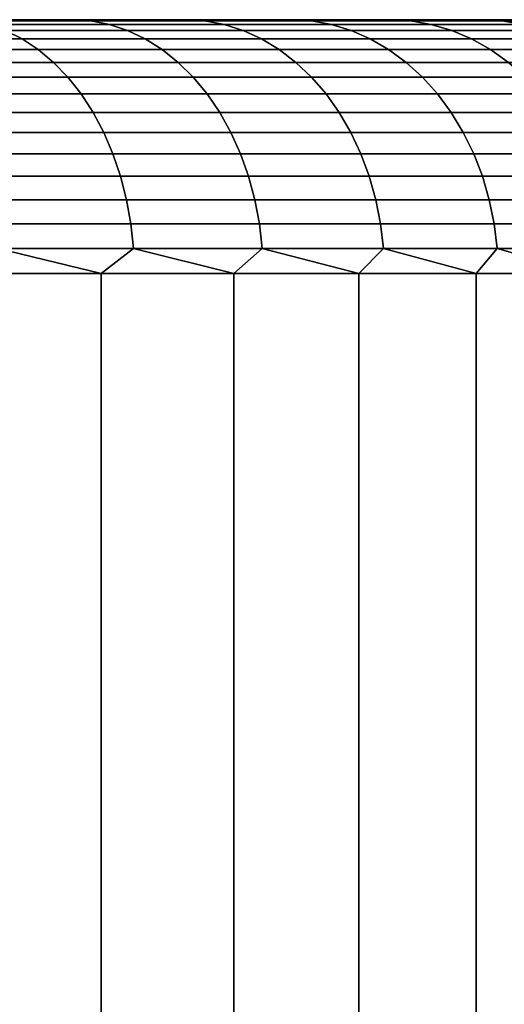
# Model space of a CAD drawing. Header units: metres. Extents: x -109 to 109, y -342 to 66.
# Tile 117 of 256: x -66.57 to -64.66, y 18.12 to 22. Entities that reach past the tile are written whole.
import ezdxf

# ---------------------------------------------------------------- set-up
doc = ezdxf.new("R2010")
doc.units = ezdxf.units.M
doc.layers.add('solid_K_24_62_16_000B91', color=7, linetype='CONTINUOUS')

msp = doc.modelspace()

# ---------------------------------------------------------------- linework, layer by layer
at = {"layer": 'solid_K_24_62_16_000B91'}
for points in [[(-63.018879, 22, -0.713614), (-89.9953, 22, -0.356733), (-90, 22), (-63.004696, 22, -0.356733)], [(-89.9953, 22, 0.356733), (-63, 22), (-63.004696, 22, -0.356733), (-90, 22)], [(-63.042534, 22, -1.070775), (-89.981125, 22, -0.713614), (-89.9953, 22, -0.356733), (-63.018879, 22, -0.713614)], [(-89.981125, 22, 0.713614), (-63.004696, 22, 0.356733), (-63, 22), (-89.9953, 22, 0.356733)], [(-63.075699, 22, -1.427599), (-89.957466, 22, -1.070775), (-89.981125, 22, -0.713614), (-63.042534, 22, -1.070775)], [(-89.957466, 22, 1.070775), (-63.018879, 22, 0.713614), (-63.004696, 22, 0.356733), (-89.981125, 22, 0.713614)], [(-63.118389, 22, -1.783965), (-89.924301, 22, -1.427599), (-89.957466, 22, -1.070775), (-63.075699, 22, -1.427599)], [(-89.924301, 22, 1.427599), (-63.042534, 22, 1.070775), (-63.018879, 22, 0.713614), (-89.957466, 22, 1.070775)], [(-63.170586, 22, -2.139295), (-89.881607, 22, -1.783965), (-89.924301, 22, -1.427599), (-63.118389, 22, -1.783965)], [(-89.881607, 22, 1.783965), (-63.075699, 22, 1.427599), (-63.042534, 22, 1.070775), (-89.924301, 22, 1.427599)], [(-63.232281, 22, -2.493508), (-89.829414, 22, -2.139295), (-89.881607, 22, -1.783965), (-63.170586, 22, -2.139295)], [(-89.829414, 22, 2.139295), (-63.118389, 22, 1.783965), (-63.075699, 22, 1.427599), (-89.881607, 22, 1.783965)], [(-63.303406, 22, -2.846016), (-89.767723, 22, -2.493508), (-89.829414, 22, -2.139295), (-63.232281, 22, -2.493508)], [(-89.767723, 22, 2.493508), (-63.170586, 22, 2.139295), (-63.118389, 22, 1.783965), (-89.829414, 22, 2.139295)], [(-63.383942, 22, -3.196723), (-89.696594, 22, -2.846016), (-89.767723, 22, -2.493508), (-63.303406, 22, -2.846016)], [(-89.696594, 22, 2.846016), (-63.232281, 22, 2.493508), (-63.170586, 22, 2.139295), (-89.767723, 22, 2.493508)], [(-63.473785, 22, -3.545088), (-89.616058, 22, -3.196723), (-89.696594, 22, -2.846016), (-63.383942, 22, -3.196723)], [(-89.616058, 22, 3.196723), (-63.303406, 22, 2.846016), (-63.232281, 22, 2.493508), (-89.696594, 22, 2.846016)], [(-63.57288, 22, -3.890957), (-89.526215, 22, -3.545088), (-89.616058, 22, -3.196723), (-63.473785, 22, -3.545088)], [(-89.526215, 22, 3.545088), (-63.383942, 22, 3.196723), (-63.303406, 22, 2.846016), (-89.616058, 22, 3.196723)], [(-63.681107, 22, -4.233901), (-89.427124, 22, -3.890957), (-89.526215, 22, -3.545088), (-63.57288, 22, -3.890957)], [(-89.427124, 22, 3.890957), (-63.473785, 22, 3.545088), (-63.383942, 22, 3.196723), (-89.526215, 22, 3.545088)], [(-63.798389, 22, -4.573744), (-89.318893, 22, -4.233901), (-89.427124, 22, -3.890957), (-63.681107, 22, -4.233901)], [(-89.318893, 22, 4.233901), (-63.57288, 22, 3.890957), (-63.473785, 22, 3.545088), (-89.427124, 22, 3.890957)], [(-63.924664, 22, -4.910286), (-89.201607, 22, -4.573744), (-89.318893, 22, -4.233901), (-63.798389, 22, -4.573744)], [(-89.201607, 22, 4.573744), (-63.681107, 22, 4.233901), (-63.57288, 22, 3.890957), (-89.318893, 22, 4.233901)], [(-64.059814, 22, -5.243268), (-89.075333, 22, -4.910286), (-89.201607, 22, -4.573744), (-63.924664, 22, -4.910286)], [(-89.075333, 22, 4.910286), (-63.798389, 22, 4.573744), (-63.681107, 22, 4.233901), (-89.201607, 22, 4.573744)], [(-64.203819, 22, -5.572597), (-88.940186, 22, -5.243268), (-89.075333, 22, -4.910286), (-64.059814, 22, -5.243268)], [(-88.940186, 22, 5.243268), (-63.924664, 22, 4.910286), (-63.798389, 22, 4.573744), (-89.075333, 22, 4.910286)], [(-64.356514, 22, -5.897942), (-88.796181, 22, -5.572597), (-88.940186, 22, -5.243268), (-64.203819, 22, -5.572597)], [(-88.796181, 22, 5.572597), (-64.059814, 22, 5.243268), (-63.924664, 22, 4.910286), (-88.940186, 22, 5.243268)], [(-64.517891, 22, -6.219251), (-88.643486, 22, -5.897942), (-88.796181, 22, -5.572597), (-64.356514, 22, -5.897942)], [(-88.643486, 22, 5.897942), (-64.203819, 22, 5.572597), (-64.059814, 22, 5.243268), (-88.796181, 22, 5.572597)], [(-64.687752, 22, -6.536106), (-88.482109, 22, -6.219251), (-88.643486, 22, -5.897942), (-64.517891, 22, -6.219251)], [(-88.482109, 22, 6.219251), (-64.356514, 22, 5.897942), (-64.203819, 22, 5.572597), (-88.643486, 22, 5.897942)], [(-64.866051, 22, -6.848449), (-88.312248, 22, -6.536106), (-88.482109, 22, -6.219251), (-64.687752, 22, -6.536106)], [(-88.312248, 22, 6.536106), (-64.517891, 22, 6.219251), (-64.356514, 22, 5.897942), (-88.482109, 22, 6.219251)], [(-65.052574, 22, -7.155867), (-88.133949, 22, -6.848449), (-88.312248, 22, -6.536106), (-64.866051, 22, -6.848449)], [(-88.133949, 22, 6.848449), (-64.687752, 22, 6.536106), (-64.517891, 22, 6.219251), (-88.312248, 22, 6.536106)], [(-65.247261, 22, -7.458269), (-87.947426, 22, -7.155867), (-88.133949, 22, -6.848449), (-65.052574, 22, -7.155867)], [(-87.947426, 22, 7.155867), (-64.866051, 22, 6.848449), (-64.687752, 22, 6.536106), (-88.133949, 22, 6.848449)], [(-65.449883, 22, -7.755315), (-87.752739, 22, -7.458269), (-87.947426, 22, -7.155867), (-65.247261, 22, -7.458269)], [(-87.752739, 22, 7.458269), (-65.052574, 22, 7.155867), (-64.866051, 22, 6.848449), (-87.947426, 22, 7.155867)], [(-65.660347, 22, -8.046859), (-87.550117, 22, -7.755315), (-87.752739, 22, -7.458269), (-65.449883, 22, -7.755315)], [(-87.550117, 22, 7.755315), (-65.247261, 22, 7.458269), (-65.052574, 22, 7.155867), (-87.752739, 22, 7.458269)], [(-65.878494, 22, -8.332685), (-87.339653, 22, -8.046859), (-87.550117, 22, -7.755315), (-65.660347, 22, -8.046859)], [(-87.339653, 22, 8.046859), (-65.449883, 22, 7.755315), (-65.247261, 22, 7.458269), (-87.550117, 22, 7.755315)], [(-66.104149, 22, -8.612562), (-87.121506, 22, -8.332685), (-87.339653, 22, -8.046859), (-65.878494, 22, -8.332685)], [(-87.121506, 22, 8.332685), (-65.660347, 22, 8.046859), (-65.449883, 22, 7.755315), (-87.339653, 22, 8.046859)], [(-66.337212, 22, -8.886374), (-86.895851, 22, -8.612562), (-87.121506, 22, -8.332685), (-66.104149, 22, -8.612562)], [(-86.895851, 22, 8.612562), (-65.878494, 22, 8.332685), (-65.660347, 22, 8.046859), (-87.121506, 22, 8.332685)], [(-66.337212, 22, -8.886374), (-86.662788, 22, -8.886374), (-86.895851, 22, -8.612562)], [(-86.662788, 22, 8.886374), (-66.104149, 22, 8.612562), (-65.878494, 22, 8.332685), (-86.895851, 22, 8.612562)], [(-66.337212, 22, -8.886374), (-66.577431, 22, -9.153826), (-86.662788, 22, -8.886374)], [(-86.662788, 22, 8.886374), (-66.337212, 22, 8.886374), (-66.104149, 22, 8.612562)], [(-86.662788, 22, 8.886374), (-86.422569, 22, 9.153826), (-66.337212, 22, 8.886374)], [(-86.422569, 22, 9.153826), (-66.577431, 22, 9.153826), (-66.337212, 22, 8.886374)], [(-66.762733, 21.995319, 9.489702), (-66.287125, 21.995319, 8.975857), (-66.577431, 22, 9.153826), (-66.824753, 22, 9.414858)], [(-66.287125, 21.995319, -8.975857), (-66.762733, 21.995319, -9.489702), (-66.577431, 22, -9.153826)], [(-66.287125, 21.995319, -8.975857), (-66.577431, 22, -9.153826), (-66.337212, 22, -8.886374)], [(-66.287125, 21.995319, 8.975857), (-66.337212, 22, 8.886374), (-66.577431, 22, 9.153826)], [(-66.287125, 21.995319, -8.975857), (-66.337212, 22, -8.886374), (-66.104149, 22, -8.612562)], [(-66.287125, 21.995319, 8.975857), (-65.8386, 21.995319, 8.43821), (-66.104149, 22, 8.612562), (-66.337212, 22, 8.886374)], [(-65.8386, 21.995319, -8.43821), (-66.287125, 21.995319, -8.975857), (-66.104149, 22, -8.612562)], [(-65.8386, 21.995319, -8.43821), (-66.104149, 22, -8.612562), (-65.878494, 22, -8.332685)], [(-65.8386, 21.995319, 8.43821), (-65.878494, 22, 8.332685), (-66.104149, 22, 8.612562)], [(-65.8386, 21.995319, -8.43821), (-65.878494, 22, -8.332685), (-65.660347, 22, -8.046859)], [(-65.8386, 21.995319, 8.43821), (-65.418343, 21.995319, 7.878185), (-65.660347, 22, 8.046859), (-65.878494, 22, 8.332685)], [(-65.418343, 21.995319, -7.878185), (-65.8386, 21.995319, -8.43821), (-65.660347, 22, -8.046859)], [(-65.418343, 21.995319, -7.878185), (-65.660347, 22, -8.046859), (-65.449883, 22, -7.755315)], [(-65.418343, 21.995319, 7.878185), (-65.449883, 22, 7.755315), (-65.660347, 22, 8.046859)], [(-65.418343, 21.995319, -7.878185), (-65.449883, 22, -7.755315), (-65.247261, 22, -7.458269)], [(-65.027481, 21.995319, 7.29727), (-65.247261, 22, 7.458269), (-65.449883, 22, 7.755315)], [(-65.418343, 21.995319, 7.878185), (-65.027481, 21.995319, 7.29727), (-65.449883, 22, 7.755315)], [(-65.027481, 21.995319, -7.29727), (-65.418343, 21.995319, -7.878185), (-65.247261, 22, -7.458269)], [(-65.027481, 21.995319, -7.29727), (-65.247261, 22, -7.458269), (-65.052574, 22, -7.155867)], [(-65.027481, 21.995319, 7.29727), (-65.052574, 22, 7.155867), (-65.247261, 22, 7.458269)], [(-65.027481, 21.995319, -7.29727), (-65.052574, 22, -7.155867), (-64.866051, 22, -6.848449)], [(-64.667038, 21.995319, 6.697003), (-64.866051, 22, 6.848449), (-65.052574, 22, 7.155867)], [(-65.027481, 21.995319, 7.29727), (-64.667038, 21.995319, 6.697003), (-65.052574, 22, 7.155867)], [(-64.667038, 21.995319, -6.697003), (-65.027481, 21.995319, -7.29727), (-64.866051, 22, -6.848449)], [(-64.667038, 21.995319, -6.697003), (-64.866051, 22, -6.848449), (-64.687752, 22, -6.536106)], [(-64.667038, 21.995319, 6.697003), (-64.687752, 22, 6.536106), (-64.866051, 22, 6.848449)], [(-64.667038, 21.995319, -6.697003), (-64.687752, 22, -6.536106), (-64.517891, 22, -6.219251)], [(-64.337975, 21.995319, 6.078978), (-64.517891, 22, 6.219251), (-64.687752, 22, 6.536106)], [(-64.667038, 21.995319, 6.697003), (-64.337975, 21.995319, 6.078978), (-64.687752, 22, 6.536106)], [(-64.337975, 21.995319, -6.078978), (-64.667038, 21.995319, -6.697003), (-64.517891, 22, -6.219251)], [(-66.69313, 21.981033, 9.557534), (-66.214119, 21.981033, 9.040016), (-66.287125, 21.995319, 8.975857), (-66.762733, 21.995319, 9.489702)], [(-66.214119, 21.981033, -9.040016), (-66.69313, 21.981033, -9.557534), (-66.762733, 21.995319, -9.489702), (-66.287125, 21.995319, -8.975857)], [(-66.624863, 21.957281, 9.624062), (-66.142525, 21.957281, 9.102942), (-66.214119, 21.981033, 9.040016), (-66.69313, 21.981033, 9.557534)], [(-66.142525, 21.957281, -9.102942), (-66.624863, 21.957281, -9.624062), (-66.69313, 21.981033, -9.557534), (-66.214119, 21.981033, -9.040016)], [(-66.214119, 21.981033, 9.040016), (-65.76239, 21.981033, 8.498526), (-65.8386, 21.995319, 8.43821), (-66.287125, 21.995319, 8.975857)], [(-65.76239, 21.981033, -8.498526), (-66.214119, 21.981033, -9.040016), (-66.287125, 21.995319, -8.975857), (-65.8386, 21.995319, -8.43821)], [(-66.142525, 21.957281, 9.102942), (-65.687653, 21.957281, 8.557682), (-65.76239, 21.981033, 8.498526), (-66.214119, 21.981033, 9.040016)], [(-65.687653, 21.957281, -8.557682), (-66.142525, 21.957281, -9.102942), (-66.214119, 21.981033, -9.040016), (-65.76239, 21.981033, -8.498526)], [(-65.76239, 21.981033, 8.498526), (-65.339134, 21.981033, 7.934499), (-65.418343, 21.995319, 7.878185), (-65.8386, 21.995319, 8.43821)], [(-65.339134, 21.981033, -7.934499), (-65.76239, 21.981033, -8.498526), (-65.8386, 21.995319, -8.43821), (-65.418343, 21.995319, -7.878185)], [(-65.687653, 21.957281, 8.557682), (-65.261444, 21.957281, 7.989728), (-65.339134, 21.981033, 7.934499), (-65.76239, 21.981033, 8.498526)], [(-65.261444, 21.957281, -7.989728), (-65.687653, 21.957281, -8.557682), (-65.76239, 21.981033, -8.498526), (-65.339134, 21.981033, -7.934499)], [(-65.339134, 21.981033, 7.934499), (-64.945473, 21.981033, 7.349431), (-65.027481, 21.995319, 7.29727), (-65.418343, 21.995319, 7.878185)], [(-64.945473, 21.981033, -7.349431), (-65.339134, 21.981033, -7.934499), (-65.418343, 21.995319, -7.878185), (-65.027481, 21.995319, -7.29727)], [(-65.261444, 21.957281, 7.989728), (-64.865044, 21.957281, 7.400588), (-64.945473, 21.981033, 7.349431), (-65.339134, 21.981033, 7.934499)], [(-64.865044, 21.957281, -7.400588), (-65.261444, 21.957281, -7.989728), (-65.339134, 21.981033, -7.934499), (-64.945473, 21.981033, -7.349431)], [(-64.945473, 21.981033, 7.349431), (-64.582451, 21.981033, 6.744874), (-64.667038, 21.995319, 6.697003), (-65.027481, 21.995319, 7.29727)], [(-64.582451, 21.981033, -6.744874), (-64.945473, 21.981033, -7.349431), (-65.027481, 21.995319, -7.29727), (-64.667038, 21.995319, -6.697003)], [(-64.865044, 21.957281, 7.400588), (-64.499496, 21.957281, 6.791823), (-64.582451, 21.981033, 6.744874), (-64.945473, 21.981033, 7.349431)], [(-64.499496, 21.957281, -6.791823), (-64.865044, 21.957281, -7.400588), (-64.945473, 21.981033, -7.349431), (-64.582451, 21.981033, -6.744874)], [(-64.582451, 21.981033, 6.744874), (-64.251038, 21.981033, 6.12243), (-64.337975, 21.995319, 6.078978), (-64.667038, 21.995319, 6.697003)], [(-64.251038, 21.981033, -6.12243), (-64.582451, 21.981033, -6.744874), (-64.667038, 21.995319, -6.697003), (-64.337975, 21.995319, -6.078978)], [(-67.070541, 21.924292, 10.187566), (-66.558601, 21.924292, 9.688642), (-66.624863, 21.957281, 9.624062), (-67.133392, 21.957281, 10.11966)], [(-66.558601, 21.924292, -9.688642), (-67.070541, 21.924292, -10.187566), (-67.133392, 21.957281, -10.11966), (-66.624863, 21.957281, -9.624062)], [(-67.010193, 21.882383, 10.252768), (-66.494972, 21.882383, 9.75065), (-66.558601, 21.924292, 9.688642), (-67.070541, 21.924292, 10.187566)], [(-66.494972, 21.882383, -9.75065), (-67.010193, 21.882383, -10.252768), (-67.070541, 21.924292, -10.187566), (-66.558601, 21.924292, -9.688642)], [(-66.558601, 21.924292, 9.688642), (-66.073021, 21.924292, 9.164024), (-66.142525, 21.957281, 9.102942), (-66.624863, 21.957281, 9.624062)], [(-66.073021, 21.924292, -9.164024), (-66.558601, 21.924292, -9.688642), (-66.624863, 21.957281, -9.624062), (-66.142525, 21.957281, -9.102942)], [(-66.494972, 21.882383, 9.75065), (-66.006287, 21.882383, 9.222675), (-66.073021, 21.924292, 9.164024), (-66.558601, 21.924292, 9.688642)], [(-66.006287, 21.882383, -9.222675), (-66.494972, 21.882383, -9.75065), (-66.558601, 21.924292, -9.688642), (-66.073021, 21.924292, -9.164024)], [(-66.073021, 21.924292, 9.164024), (-65.615097, 21.924292, 8.615106), (-65.687653, 21.957281, 8.557682), (-66.142525, 21.957281, 9.102942)], [(-65.615097, 21.924292, -8.615106), (-66.073021, 21.924292, -9.164024), (-66.142525, 21.957281, -9.102942), (-65.687653, 21.957281, -8.557682)], [(-66.006287, 21.882383, 9.222675), (-65.545433, 21.882383, 8.670244), (-65.615097, 21.924292, 8.615106), (-66.073021, 21.924292, 9.164024)], [(-65.545433, 21.882383, -8.670244), (-66.006287, 21.882383, -9.222675), (-66.073021, 21.924292, -9.164024), (-65.615097, 21.924292, -8.615106)], [(-65.615097, 21.924292, 8.615106), (-65.186035, 21.924292, 8.043342), (-65.261444, 21.957281, 7.989728), (-65.687653, 21.957281, 8.557682)], [(-65.186035, 21.924292, -8.043342), (-65.615097, 21.924292, -8.615106), (-65.687653, 21.957281, -8.557682), (-65.261444, 21.957281, -7.989728)], [(-65.545433, 21.882383, 8.670244), (-65.113625, 21.882383, 8.09482), (-65.186035, 21.924292, 8.043342), (-65.615097, 21.924292, 8.615106)], [(-65.113625, 21.882383, -8.09482), (-65.545433, 21.882383, -8.670244), (-65.615097, 21.924292, -8.615106), (-65.186035, 21.924292, -8.043342)], [(-65.186035, 21.924292, 8.043342), (-64.786972, 21.924292, 7.450248), (-64.865044, 21.957281, 7.400588), (-65.261444, 21.957281, 7.989728)], [(-64.786972, 21.924292, -7.450248), (-65.186035, 21.924292, -8.043342), (-65.261444, 21.957281, -7.989728), (-64.865044, 21.957281, -7.400588)], [(-65.113625, 21.882383, 8.09482), (-64.712006, 21.882383, 7.497931), (-64.786972, 21.924292, 7.450248), (-65.186035, 21.924292, 8.043342)], [(-64.712006, 21.882383, -7.497931), (-65.113625, 21.882383, -8.09482), (-65.186035, 21.924292, -8.043342), (-64.786972, 21.924292, -7.450248)], [(-64.786972, 21.924292, 7.450248), (-64.418976, 21.924292, 6.837398), (-64.499496, 21.957281, 6.791823), (-64.865044, 21.957281, 7.400588)], [(-64.418976, 21.924292, -6.837398), (-64.786972, 21.924292, -7.450248), (-64.865044, 21.957281, -7.400588), (-64.499496, 21.957281, -6.791823)], [(-64.712006, 21.882383, 7.497931), (-64.341652, 21.882383, 6.881158), (-64.418976, 21.924292, 6.837398), (-64.786972, 21.924292, 7.450248)], [(-64.341652, 21.882383, -6.881158), (-64.712006, 21.882383, -7.497931), (-64.786972, 21.924292, -7.450248), (-64.418976, 21.924292, -6.837398)], [(-66.952927, 21.831961, 10.314638), (-66.434601, 21.831961, 9.80949), (-66.494972, 21.882383, 9.75065), (-67.010193, 21.882383, 10.252768)], [(-66.434601, 21.831961, -9.80949), (-66.952927, 21.831961, -10.314638), (-67.010193, 21.882383, -10.252768), (-66.494972, 21.882383, -9.75065)], [(-66.434601, 21.831961, 9.80949), (-65.942963, 21.831961, 9.278329), (-66.006287, 21.882383, 9.222675), (-66.494972, 21.882383, 9.75065)], [(-65.942963, 21.831961, -9.278329), (-66.434601, 21.831961, -9.80949), (-66.494972, 21.882383, -9.75065), (-66.006287, 21.882383, -9.222675)], [(-65.942963, 21.831961, 9.278329), (-65.479324, 21.831961, 8.722564), (-65.545433, 21.882383, 8.670244), (-66.006287, 21.882383, 9.222675)], [(-65.479324, 21.831961, -8.722564), (-65.942963, 21.831961, -9.278329), (-66.006287, 21.882383, -9.222675), (-65.545433, 21.882383, -8.670244)], [(-65.479324, 21.831961, 8.722564), (-65.044914, 21.831961, 8.143668), (-65.113625, 21.882383, 8.09482), (-65.545433, 21.882383, 8.670244)], [(-65.044914, 21.831961, -8.143668), (-65.479324, 21.831961, -8.722564), (-65.545433, 21.882383, -8.670244), (-65.113625, 21.882383, -8.09482)], [(-65.044914, 21.831961, 8.143668), (-64.640877, 21.831961, 7.543177), (-64.712006, 21.882383, 7.497931), (-65.113625, 21.882383, 8.09482)], [(-64.640877, 21.831961, -7.543177), (-65.044914, 21.831961, -8.143668), (-65.113625, 21.882383, -8.09482), (-64.712006, 21.882383, -7.497931)], [(-64.640877, 21.831961, 7.543177), (-64.268288, 21.831961, 6.922682), (-64.341652, 21.882383, 6.881158), (-64.712006, 21.882383, 7.497931)], [(-64.268288, 21.831961, -6.922682), (-64.640877, 21.831961, -7.543177), (-64.712006, 21.882383, -7.497931), (-64.341652, 21.882383, -6.881158)], [(-66.8993, 21.773508, 10.372579), (-66.378059, 21.773508, 9.864594), (-66.434601, 21.831961, 9.80949), (-66.952927, 21.831961, 10.314638)], [(-66.378059, 21.773508, -9.864594), (-66.8993, 21.773508, -10.372579), (-66.952927, 21.831961, -10.314638), (-66.434601, 21.831961, -9.80949)], [(-66.378059, 21.773508, 9.864594), (-65.883659, 21.773508, 9.330449), (-65.942963, 21.831961, 9.278329), (-66.434601, 21.831961, 9.80949)], [(-65.883659, 21.773508, -9.330449), (-66.378059, 21.773508, -9.864594), (-66.434601, 21.831961, -9.80949), (-65.942963, 21.831961, -9.278329)], [(-65.883659, 21.773508, 9.330449), (-65.417419, 21.773508, 8.771562), (-65.479324, 21.831961, 8.722564), (-65.942963, 21.831961, 9.278329)], [(-65.417419, 21.773508, -8.771562), (-65.883659, 21.773508, -9.330449), (-65.942963, 21.831961, -9.278329), (-65.479324, 21.831961, -8.722564)], [(-65.417419, 21.773508, 8.771562), (-64.98056, 21.773508, 8.189414), (-65.044914, 21.831961, 8.143668), (-65.479324, 21.831961, 8.722564)], [(-64.98056, 21.773508, -8.189414), (-65.417419, 21.773508, -8.771562), (-65.479324, 21.831961, -8.722564), (-65.044914, 21.831961, -8.143668)], [(-64.98056, 21.773508, 8.189414), (-64.574257, 21.773508, 7.585549), (-64.640877, 21.831961, 7.543177), (-65.044914, 21.831961, 8.143668)], [(-64.574257, 21.773508, -7.585549), (-64.98056, 21.773508, -8.189414), (-65.044914, 21.831961, -8.143668), (-64.640877, 21.831961, -7.543177)], [(-66.849823, 21.707592, 10.426031), (-66.325897, 21.707592, 9.915428), (-66.378059, 21.773508, 9.864594), (-66.8993, 21.773508, 10.372579)], [(-66.325897, 21.707592, -9.915428), (-66.849823, 21.707592, -10.426031), (-66.8993, 21.773508, -10.372579), (-66.378059, 21.773508, -9.864594)], [(-66.325897, 21.707592, 9.915428), (-65.828957, 21.707592, 9.378531), (-65.883659, 21.773508, 9.330449), (-66.378059, 21.773508, 9.864594)], [(-65.828957, 21.707592, -9.378531), (-66.325897, 21.707592, -9.915428), (-66.378059, 21.773508, -9.864594), (-65.883659, 21.773508, -9.330449)], [(-65.828957, 21.707592, 9.378531), (-65.360306, 21.707592, 8.816764), (-65.417419, 21.773508, 8.771562), (-65.883659, 21.773508, 9.330449)], [(-65.360306, 21.707592, -8.816764), (-65.828957, 21.707592, -9.378531), (-65.883659, 21.773508, -9.330449), (-65.417419, 21.773508, -8.771562)], [(-65.360306, 21.707592, 8.816764), (-64.921204, 21.707592, 8.231616), (-64.98056, 21.773508, 8.189414), (-65.417419, 21.773508, 8.771562)], [(-64.921204, 21.707592, -8.231616), (-65.360306, 21.707592, -8.816764), (-65.417419, 21.773508, -8.771562), (-64.98056, 21.773508, -8.189414)], [(-64.921204, 21.707592, 8.231616), (-64.512802, 21.707592, 7.624639), (-64.574257, 21.773508, 7.585549), (-64.98056, 21.773508, 8.189414)], [(-64.512802, 21.707592, -7.624639), (-64.921204, 21.707592, -8.231616), (-64.98056, 21.773508, -8.189414), (-64.574257, 21.773508, -7.585549)], [(-66.804977, 21.634848, 10.474479), (-66.278618, 21.634848, 9.961503), (-66.325897, 21.707592, 9.915428), (-66.849823, 21.707592, 10.426031)], [(-66.278618, 21.634848, -9.961503), (-66.804977, 21.634848, -10.474479), (-66.849823, 21.707592, -10.426031), (-66.325897, 21.707592, -9.915428)], [(-66.278618, 21.634848, 9.961503), (-65.779366, 21.634848, 9.422112), (-65.828957, 21.707592, 9.378531), (-66.325897, 21.707592, 9.915428)], [(-65.779366, 21.634848, -9.422112), (-66.278618, 21.634848, -9.961503), (-66.325897, 21.707592, -9.915428), (-65.828957, 21.707592, -9.378531)], [(-65.779366, 21.634848, 9.422112), (-65.30854, 21.634848, 8.857734), (-65.360306, 21.707592, 8.816764), (-65.828957, 21.707592, 9.378531)], [(-65.30854, 21.634848, -8.857734), (-65.779366, 21.634848, -9.422112), (-65.828957, 21.707592, -9.378531), (-65.360306, 21.707592, -8.816764)], [(-65.30854, 21.634848, 8.857734), (-64.867393, 21.634848, 8.269867), (-64.921204, 21.707592, 8.231616), (-65.360306, 21.707592, 8.816764)], [(-64.867393, 21.634848, -8.269867), (-65.30854, 21.634848, -8.857734), (-65.360306, 21.707592, -8.816764), (-64.921204, 21.707592, -8.231616)], [(-64.867393, 21.634848, 8.269867), (-64.4571, 21.634848, 7.66007), (-64.512802, 21.707592, 7.624639), (-64.921204, 21.707592, 8.231616)], [(-64.4571, 21.634848, -7.66007), (-64.867393, 21.634848, -8.269867), (-64.921204, 21.707592, -8.231616), (-64.512802, 21.707592, -7.624639)], [(-66.765198, 21.555979, 10.517456), (-66.236679, 21.555979, 10.002375), (-66.278618, 21.634848, 9.961503), (-66.804977, 21.634848, 10.474479)], [(-66.236679, 21.555979, -10.002375), (-66.765198, 21.555979, -10.517456), (-66.804977, 21.634848, -10.474479), (-66.278618, 21.634848, -9.961503)], [(-66.236679, 21.555979, 10.002375), (-65.735382, 21.555979, 9.46077), (-65.779366, 21.634848, 9.422112), (-66.278618, 21.634848, 9.961503)], [(-65.735382, 21.555979, -9.46077), (-66.236679, 21.555979, -10.002375), (-66.278618, 21.634848, -9.961503), (-65.779366, 21.634848, -9.422112)], [(-65.735382, 21.555979, 9.46077), (-65.262627, 21.555979, 8.894076), (-65.30854, 21.634848, 8.857734), (-65.779366, 21.634848, 9.422112)], [(-65.262627, 21.555979, -8.894076), (-65.735382, 21.555979, -9.46077), (-65.779366, 21.634848, -9.422112), (-65.30854, 21.634848, -8.857734)], [(-65.262627, 21.555979, 8.894076), (-64.819672, 21.555979, 8.303798), (-64.867393, 21.634848, 8.269867), (-65.30854, 21.634848, 8.857734)], [(-64.819672, 21.555979, -8.303798), (-65.262627, 21.555979, -8.894076), (-65.30854, 21.634848, -8.857734), (-64.867393, 21.634848, -8.269867)], [(-64.819672, 21.555979, 8.303798), (-64.407684, 21.555979, 7.691499), (-64.4571, 21.634848, 7.66007), (-64.867393, 21.634848, 8.269867)], [(-64.407684, 21.555979, -7.691499), (-64.819672, 21.555979, -8.303798), (-64.867393, 21.634848, -8.269867), (-64.4571, 21.634848, -7.66007)], [(-66.730873, 21.471743, 10.554545), (-66.200485, 21.471743, 10.037648), (-66.236679, 21.555979, 10.002375), (-66.765198, 21.555979, 10.517456)], [(-66.200485, 21.471743, -10.037648), (-66.730873, 21.471743, -10.554545), (-66.765198, 21.555979, -10.517456), (-66.236679, 21.555979, -10.002375)], [(-66.200485, 21.471743, 10.037648), (-65.697418, 21.471743, 9.494134), (-65.735382, 21.555979, 9.46077), (-66.236679, 21.555979, 10.002375)], [(-65.697418, 21.471743, -9.494134), (-66.200485, 21.471743, -10.037648), (-66.236679, 21.555979, -10.002375), (-65.735382, 21.555979, -9.46077)], [(-65.697418, 21.471743, 9.494134), (-65.223, 21.471743, 8.925442), (-65.262627, 21.555979, 8.894076), (-65.735382, 21.555979, 9.46077)], [(-65.223, 21.471743, -8.925442), (-65.697418, 21.471743, -9.494134), (-65.735382, 21.555979, -9.46077), (-65.262627, 21.555979, -8.894076)], [(-65.223, 21.471743, 8.925442), (-64.778481, 21.471743, 8.333081), (-64.819672, 21.555979, 8.303798), (-65.262627, 21.555979, 8.894076)], [(-64.778481, 21.471743, -8.333081), (-65.223, 21.471743, -8.925442), (-65.262627, 21.555979, -8.894076), (-64.819672, 21.555979, -8.303798)], [(-64.778481, 21.471743, 8.333081), (-64.365044, 21.471743, 7.718623), (-64.407684, 21.555979, 7.691499), (-64.819672, 21.555979, 8.303798)], [(-64.365044, 21.471743, -7.718623), (-64.778481, 21.471743, -8.333081), (-64.819672, 21.555979, -8.303798), (-64.407684, 21.555979, -7.691499)], [(-66.702316, 21.382956, 10.585391), (-66.170387, 21.382956, 10.066984), (-66.200485, 21.471743, 10.037648), (-66.730873, 21.471743, 10.554545)], [(-66.170387, 21.382956, -10.066984), (-66.702316, 21.382956, -10.585391), (-66.730873, 21.471743, -10.554545), (-66.200485, 21.471743, -10.037648)], [(-66.170387, 21.382956, 10.066984), (-65.665848, 21.382956, 9.52188), (-65.697418, 21.471743, 9.494134), (-66.200485, 21.471743, 10.037648)], [(-65.665848, 21.382956, -9.52188), (-66.170387, 21.382956, -10.066984), (-66.200485, 21.471743, -10.037648), (-65.697418, 21.471743, -9.494134)], [(-65.665848, 21.382956, 9.52188), (-65.190041, 21.382956, 8.951527), (-65.223, 21.471743, 8.925442), (-65.697418, 21.471743, 9.494134)], [(-65.190041, 21.382956, -8.951527), (-65.665848, 21.382956, -9.52188), (-65.697418, 21.471743, -9.494134), (-65.223, 21.471743, -8.925442)], [(-65.190041, 21.382956, 8.951527), (-64.744225, 21.382956, 8.357435), (-64.778481, 21.471743, 8.333081), (-65.223, 21.471743, 8.925442)], [(-64.744225, 21.382956, -8.357435), (-65.190041, 21.382956, -8.951527), (-65.223, 21.471743, -8.925442), (-64.778481, 21.471743, -8.333081)], [(-64.744225, 21.382956, 8.357435), (-64.329575, 21.382956, 7.741181), (-64.365044, 21.471743, 7.718623), (-64.778481, 21.471743, 8.333081)], [(-64.329575, 21.382956, -7.741181), (-64.744225, 21.382956, -8.357435), (-64.778481, 21.471743, -8.333081), (-64.365044, 21.471743, -7.718623)], [(-66.679825, 21.290472, 10.609695), (-66.146675, 21.290472, 10.090097), (-66.170387, 21.382956, 10.066984), (-66.702316, 21.382956, 10.585391)], [(-66.146675, 21.290472, -10.090097), (-66.679825, 21.290472, -10.609695), (-66.702316, 21.382956, -10.585391), (-66.170387, 21.382956, -10.066984)], [(-66.146675, 21.290472, 10.090097), (-65.640976, 21.290472, 9.543742), (-65.665848, 21.382956, 9.52188), (-66.170387, 21.382956, 10.066984)], [(-65.640976, 21.290472, -9.543742), (-66.146675, 21.290472, -10.090097), (-66.170387, 21.382956, -10.066984), (-65.665848, 21.382956, -9.52188)], [(-65.640976, 21.290472, 9.543742), (-65.16407, 21.290472, 8.972079), (-65.190041, 21.382956, 8.951527), (-65.665848, 21.382956, 9.52188)], [(-65.16407, 21.290472, -8.972079), (-65.640976, 21.290472, -9.543742), (-65.665848, 21.382956, -9.52188), (-65.190041, 21.382956, -8.951527)], [(-65.16407, 21.290472, 8.972079), (-64.717232, 21.290472, 8.376623), (-64.744225, 21.382956, 8.357435), (-65.190041, 21.382956, 8.951527)], [(-64.717232, 21.290472, -8.376623), (-65.16407, 21.290472, -8.972079), (-65.190041, 21.382956, -8.951527), (-64.744225, 21.382956, -8.357435)], [(-64.717232, 21.290472, 8.376623), (-64.301636, 21.290472, 7.758954), (-64.329575, 21.382956, 7.741181), (-64.744225, 21.382956, 8.357435)], [(-64.301636, 21.290472, -7.758954), (-64.717232, 21.290472, -8.376623), (-64.744225, 21.382956, -8.357435), (-64.329575, 21.382956, -7.741181)], [(-66.663605, 21.195187, 10.627222), (-66.12957, 21.195187, 10.106766), (-66.146675, 21.290472, 10.090097), (-66.679825, 21.290472, 10.609695)], [(-66.12957, 21.195187, -10.106766), (-66.663605, 21.195187, -10.627222), (-66.679825, 21.290472, -10.609695), (-66.146675, 21.290472, -10.090097)], [(-66.12957, 21.195187, 10.106766), (-65.623032, 21.195187, 9.559508), (-65.640976, 21.290472, 9.543742), (-66.146675, 21.290472, 10.090097)], [(-65.623032, 21.195187, -9.559508), (-66.12957, 21.195187, -10.106766), (-66.146675, 21.290472, -10.090097), (-65.640976, 21.290472, -9.543742)], [(-65.623032, 21.195187, 9.559508), (-65.145348, 21.195187, 8.9869), (-65.16407, 21.290472, 8.972079), (-65.640976, 21.290472, 9.543742)], [(-65.145348, 21.195187, -8.9869), (-65.623032, 21.195187, -9.559508), (-65.640976, 21.290472, -9.543742), (-65.16407, 21.290472, -8.972079)], [(-65.145348, 21.195187, 8.9869), (-64.697762, 21.195187, 8.390461), (-64.717232, 21.290472, 8.376623), (-65.16407, 21.290472, 8.972079)], [(-64.697762, 21.195187, -8.390461), (-65.145348, 21.195187, -8.9869), (-65.16407, 21.290472, -8.972079), (-64.717232, 21.290472, -8.376623)], [(-64.697762, 21.195187, 8.390461), (-64.281487, 21.195187, 7.771772), (-64.301636, 21.290472, 7.758954), (-64.717232, 21.290472, 8.376623)], [(-64.281487, 21.195187, -7.771772), (-64.697762, 21.195187, -8.390461), (-64.717232, 21.290472, -8.376623), (-64.301636, 21.290472, -7.758954)], [(-66.653809, 21.098017, 10.637804), (-66.11924, 21.098017, 10.11683), (-66.12957, 21.195187, 10.106766), (-66.663605, 21.195187, 10.627222)], [(-66.11924, 21.098017, -10.11683), (-66.653809, 21.098017, -10.637804), (-66.663605, 21.195187, -10.627222), (-66.12957, 21.195187, -10.106766)], [(-66.11924, 21.098017, 10.11683), (-65.612206, 21.098017, 9.569027), (-65.623032, 21.195187, 9.559508), (-66.12957, 21.195187, 10.106766)], [(-65.612206, 21.098017, -9.569027), (-66.11924, 21.098017, -10.11683), (-66.12957, 21.195187, -10.106766), (-65.623032, 21.195187, -9.559508)], [(-65.612206, 21.098017, 9.569027), (-65.134041, 21.098017, 8.995849), (-65.145348, 21.195187, 8.9869), (-65.623032, 21.195187, 9.559508)], [(-65.134041, 21.098017, -8.995849), (-65.612206, 21.098017, -9.569027), (-65.623032, 21.195187, -9.559508), (-65.145348, 21.195187, -8.9869)], [(-65.134041, 21.098017, 8.995849), (-64.686012, 21.098017, 8.398816), (-64.697762, 21.195187, 8.390461), (-65.145348, 21.195187, 8.9869)], [(-64.686012, 21.098017, -8.398816), (-65.134041, 21.098017, -8.995849), (-65.145348, 21.195187, -8.9869), (-64.697762, 21.195187, -8.390461)], [(-64.686012, 21.098017, 8.398816), (-64.269318, 21.098017, 7.77951), (-64.281487, 21.195187, 7.771772), (-64.697762, 21.195187, 8.390461)], [(-64.269318, 21.098017, -7.77951), (-64.686012, 21.098017, -8.398816), (-64.697762, 21.195187, -8.390461), (-64.281487, 21.195187, -7.771772)], [(-66.653809, 21.098017, 10.637804), (-66.797607, 21, 10.7756), (-66.246948, 21, 10.253048)], [(-66.653809, 21.098017, -10.637804), (-66.246948, 21, -10.253048), (-66.797607, 21, -10.7756)], [(-66.653809, 21.098017, 10.637804), (-66.246948, 21, 10.253048), (-66.11924, 21.098017, 10.11683)], [(-66.11924, 21.098017, -10.11683), (-66.246948, 21, -10.253048), (-66.653809, 21.098017, -10.637804)], [(-66.11924, 21.098017, 10.11683), (-66.246948, 21, 10.253048), (-65.724403, 21, 9.702394)], [(-66.11924, 21.098017, -10.11683), (-65.724403, 21, -9.702394), (-66.246948, 21, -10.253048)], [(-66.11924, 21.098017, 10.11683), (-65.724403, 21, 9.702394), (-65.612206, 21.098017, 9.569027)], [(-65.612206, 21.098017, -9.569027), (-65.724403, 21, -9.702394), (-66.11924, 21.098017, -10.11683)], [(-65.612206, 21.098017, 9.569027), (-65.724403, 21, 9.702394), (-65.231384, 21, 9.125146)], [(-65.612206, 21.098017, -9.569027), (-65.231384, 21, -9.125146), (-65.724403, 21, -9.702394)], [(-65.612206, 21.098017, 9.569027), (-65.231384, 21, 9.125146), (-65.134041, 21.098017, 8.995849)], [(-65.134041, 21.098017, -8.995849), (-65.231384, 21, -9.125146), (-65.612206, 21.098017, -9.569027)], [(-65.134041, 21.098017, 8.995849), (-65.231384, 21, 9.125146), (-64.769257, 21, 8.522886)], [(-65.134041, 21.098017, -8.995849), (-64.769257, 21, -8.522886), (-65.231384, 21, -9.125146)], [(-65.134041, 21.098017, 8.995849), (-64.769257, 21, 8.522886), (-64.686012, 21.098017, 8.398816)], [(-64.686012, 21.098017, -8.398816), (-64.769257, 21, -8.522886), (-65.134041, 21.098017, -8.995849)], [(-64.686012, 21.098017, 8.398816), (-64.769257, 21, 8.522886), (-64.339279, 21, 7.897266)], [(-64.686012, 21.098017, -8.398816), (-64.339279, 21, -7.897266), (-64.769257, 21, -8.522886)], [(-64.686012, 21.098017, 8.398816), (-64.339279, 21, 7.897266), (-64.269318, 21.098017, 7.77951)], [(-64.269318, 21.098017, -7.77951), (-64.339279, 21, -7.897266), (-64.686012, 21.098017, -8.398816)], [(-66.246948, 21, 10.253048), (-66.797607, 21, 10.7756), (-66.797592, -9, 10.775585), (-66.246933, -9, 10.25303)], [(-66.797607, 21, -10.7756), (-66.246948, 21, -10.253048), (-66.246933, -9, -10.25303), (-66.797592, -9, -10.775585)], [(-65.724403, 21, 9.702394), (-66.246948, 21, 10.253048), (-66.246933, -9, 10.25303), (-65.72438, -9, 9.702374)], [(-66.246948, 21, -10.253048), (-65.724403, 21, -9.702394), (-65.72438, -9, -9.702374), (-66.246933, -9, -10.25303)], [(-65.231384, 21, 9.125146), (-65.724403, 21, 9.702394), (-65.72438, -9, 9.702374), (-65.231369, -9, 9.125132)], [(-65.724403, 21, -9.702394), (-65.231384, 21, -9.125146), (-65.231369, -9, -9.125132), (-65.72438, -9, -9.702374)], [(-64.769257, 21, 8.522886), (-65.231384, 21, 9.125146), (-65.231369, -9, 9.125132), (-64.769257, -9, 8.522886)], [(-65.231384, 21, -9.125146), (-64.769257, 21, -8.522886), (-64.769257, -9, -8.522886), (-65.231369, -9, -9.125132)], [(-64.339279, 21, 7.897266), (-64.769257, 21, 8.522886), (-64.769257, -9, 8.522886), (-64.339287, -9, 7.897281)], [(-64.769257, 21, -8.522886), (-64.339279, 21, -7.897266), (-64.339287, -9, -7.897281), (-64.769257, -9, -8.522886)]]:
    msp.add_3dface(points, dxfattribs=at)

doc.saveas('drawing.dxf')
